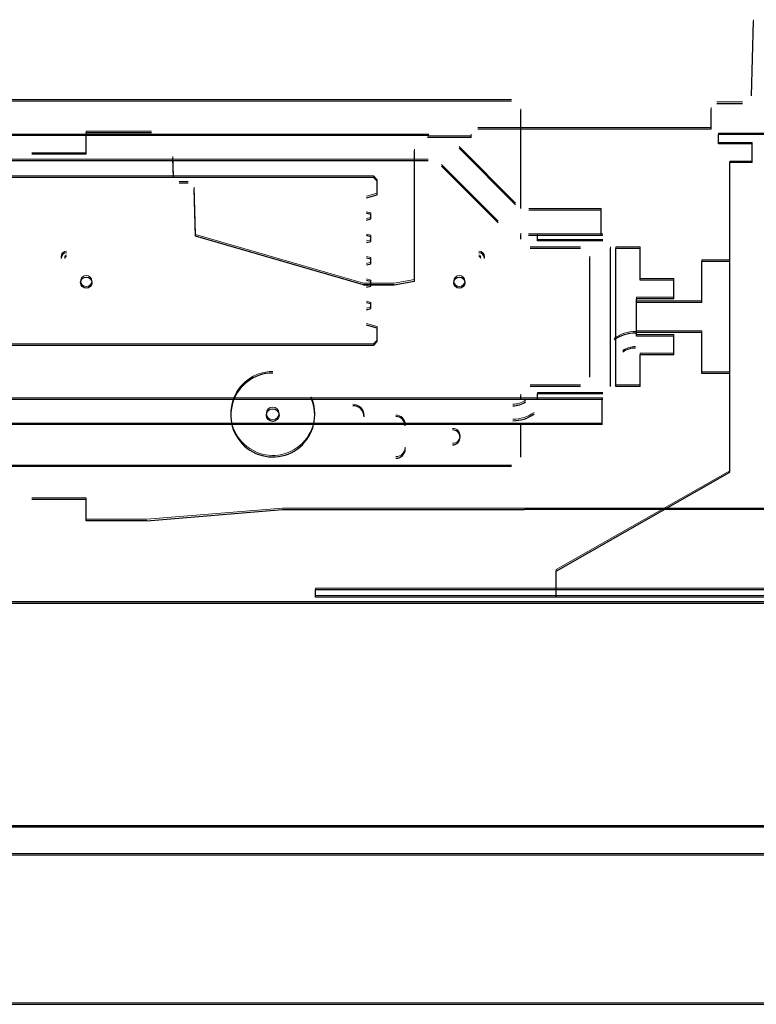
# Model space of a CAD drawing. Header units: millimetres. Extents: x -8642 to 28269, y -6609 to 3701.
# Tile 144 of 256: x 3774 to 3813, y -5209 to -5156. Entities that reach past the tile are written whole.
import ezdxf

# ---------------------------------------------------------------- set-up
doc = ezdxf.new("R2010")
doc.units = ezdxf.units.MM
doc.header["$LTSCALE"] = 1000
doc.header["$MEASUREMENT"] = 0
doc.linetypes.add('rzut 1 pietra$0$ArchiTECH.PC Solid Line Type', pattern=[0])
doc.linetypes.add('SUFIT_1 PIETRO$0$ArchiTECH.PC Solid Line Type', pattern=[0])
doc.layers.add('IS_ARCH', color=254, linetype='Continuous', lineweight=18)
doc.layers.add('SUFIT_1 PIETRO$0$INWENTARYZACJA', color=254, linetype='Continuous')

msp = doc.modelspace()

# ---------------------------------------------------------------- linework, layer by layer
at = {"layer": 'IS_ARCH', "linetype": 'rzut 1 pietra$0$ArchiTECH.PC Solid Line Type'}
for p, q in [((3812.965, -5160.007), (3813.069, -5156.01)), ((3812.965, -5160.007), (3813.069, -5156.01)), ((3812.965, -5160.007), (3813.069, -5156.01)), ((3800.098, -5160.29), (3743.498, -5160.29)), ((3800.098, -5160.29), (3743.498, -5160.29)), ((3800.098, -5160.29), (3743.498, -5160.29)), ((3811.097, -5160.418), (3812.473, -5160.418)), ((3811.097, -5160.418), (3812.473, -5160.418)), ((3811.097, -5160.418), (3812.473, -5160.418)), ((3800.598, -5166.045), (3800.598, -5160.79)), ((3800.598, -5166.045), (3800.598, -5160.79)), ((3800.598, -5166.045), (3800.598, -5160.79)), ((3810.797, -5161.79), (3810.797, -5160.718)), ((3810.797, -5161.79), (3810.797, -5160.718)), ((3810.797, -5161.79), (3810.797, -5160.718)), ((3777.296, -5163.143), (3777.297, -5161.993)), ((3777.296, -5163.143), (3777.297, -5161.993)), ((3777.296, -5163.143), (3777.297, -5161.993)), ((3780.796, -5161.993), (3777.297, -5161.993)), ((3780.796, -5161.993), (3777.297, -5161.993)), ((3780.796, -5161.993), (3777.297, -5161.993)), ((3810.797, -5161.79), (3798.289, -5161.79)), ((3810.797, -5161.79), (3798.289, -5161.79)), ((3810.797, -5161.79), (3798.289, -5161.79)), ((3819.798, -5162.09), (3811.198, -5162.09)), ((3811.198, -5162.59), (3811.198, -5162.09)), ((3819.798, -5162.09), (3811.198, -5162.09)), ((3811.198, -5162.59), (3811.198, -5162.09)), ((3811.198, -5162.59), (3811.198, -5162.09)), ((3819.798, -5162.09), (3811.198, -5162.09)), ((3795.656, -5162.14), (3747.94, -5162.14)), ((3795.656, -5162.14), (3747.94, -5162.14)), ((3795.656, -5162.14), (3747.94, -5162.14)), ((3797.939, -5162.243), (3795.597, -5162.243)), ((3797.939, -5162.243), (3795.597, -5162.243)), ((3797.939, -5162.243), (3795.597, -5162.243)), ((3797.939, -5162.243), (3797.939, -5162.14)), ((3797.939, -5162.243), (3797.939, -5162.14)), ((3797.939, -5162.243), (3797.939, -5162.14)), ((3812.998, -5162.59), (3811.198, -5162.59)), ((3812.998, -5162.59), (3811.198, -5162.59)), ((3812.998, -5162.59), (3811.198, -5162.59)), ((3812.998, -5163.59), (3812.998, -5162.59)), ((3812.998, -5163.59), (3812.998, -5162.59)), ((3812.998, -5163.59), (3812.998, -5162.59)), ((3777.296, -5163.143), (3774.389, -5163.143)), ((3777.296, -5163.143), (3774.389, -5163.143)), ((3777.296, -5163.143), (3774.389, -5163.143)), ((3794.897, -5169.94), (3794.897, -5162.943)), ((3794.897, -5169.94), (3794.897, -5162.943)), ((3794.897, -5169.94), (3794.897, -5162.943)), ((3800.316, -5165.847), (3797.283, -5162.813)), ((3800.316, -5165.847), (3797.283, -5162.813)), ((3800.316, -5165.847), (3797.283, -5162.813)), ((3795.636, -5163.49), (3747.961, -5163.49)), ((3795.636, -5163.49), (3747.961, -5163.49)), ((3795.636, -5163.49), (3747.961, -5163.49)), ((3781.981, -5164.393), (3781.944, -5163.344)), ((3781.981, -5164.393), (3781.944, -5163.344)), ((3781.981, -5164.393), (3781.944, -5163.344)), ((3812.998, -5163.59), (3811.798, -5163.59)), ((3811.798, -5180.19), (3811.798, -5163.59)), ((3812.998, -5163.59), (3811.798, -5163.59)), ((3811.798, -5180.19), (3811.798, -5163.59)), ((3811.798, -5180.19), (3811.798, -5163.59)), ((3812.998, -5163.59), (3811.798, -5163.59)), ((3799.376, -5166.816), (3796.343, -5163.782)), ((3799.376, -5166.816), (3796.343, -5163.782)), ((3799.376, -5166.816), (3796.343, -5163.782)), ((3792.698, -5164.39), (3750.898, -5164.39)), ((3792.698, -5164.39), (3750.898, -5164.39)), ((3792.698, -5164.39), (3750.898, -5164.39)), ((3782.772, -5164.693), (3782.29, -5164.693)), ((3782.772, -5164.693), (3782.29, -5164.693)), ((3782.772, -5164.693), (3782.29, -5164.693)), ((3792.898, -5164.59), (3792.698, -5164.39)), ((3792.898, -5164.59), (3792.698, -5164.39)), ((3792.898, -5164.59), (3792.698, -5164.39)), ((3792.898, -5165.318), (3792.898, -5164.59)), ((3792.898, -5165.318), (3792.898, -5164.59)), ((3792.898, -5165.318), (3792.898, -5164.59)), ((3783.149, -5167.524), (3783.082, -5164.994)), ((3783.149, -5167.524), (3783.082, -5164.994)), ((3783.149, -5167.524), (3783.082, -5164.994)), ((3792.317, -5165.474), (3792.898, -5165.318)), ((3792.317, -5165.474), (3792.898, -5165.318)), ((3792.317, -5165.474), (3792.898, -5165.318)), ((3792.548, -5166.367), (3792.317, -5166.305)), ((3792.548, -5166.367), (3792.317, -5166.305)), ((3792.548, -5166.367), (3792.317, -5166.305)), ((3804.898, -5166.14), (3801.023, -5166.14)), ((3804.898, -5166.14), (3801.023, -5166.14)), ((3804.898, -5166.14), (3801.023, -5166.14)), ((3804.898, -5167.49), (3804.898, -5166.14)), ((3804.898, -5167.49), (3804.898, -5166.14)), ((3804.898, -5167.49), (3804.898, -5166.14)), ((3792.317, -5166.674), (3792.548, -5166.612)), ((3792.317, -5166.674), (3792.548, -5166.612)), ((3792.317, -5166.674), (3792.548, -5166.612)), ((3792.548, -5166.612), (3792.548, -5166.367)), ((3792.548, -5166.612), (3792.548, -5166.367)), ((3792.548, -5166.612), (3792.548, -5166.367)), ((3792.162, -5170.143), (3783.149, -5167.524)), ((3792.162, -5170.143), (3783.149, -5167.524)), ((3792.162, -5170.143), (3783.149, -5167.524)), ((3792.548, -5167.567), (3792.317, -5167.505)), ((3792.548, -5167.567), (3792.317, -5167.505)), ((3792.548, -5167.567), (3792.317, -5167.505)), ((3792.317, -5167.874), (3792.548, -5167.812)), ((3792.317, -5167.874), (3792.548, -5167.812)), ((3792.317, -5167.874), (3792.548, -5167.812)), ((3792.548, -5167.812), (3792.548, -5167.567)), ((3792.548, -5167.812), (3792.548, -5167.567)), ((3792.548, -5167.812), (3792.548, -5167.567)), ((3800.598, -5167.69), (3800.598, -5167.454)), ((3800.598, -5167.69), (3800.598, -5167.454)), ((3800.598, -5167.69), (3800.598, -5167.454)), ((3804.898, -5167.49), (3801.003, -5167.49)), ((3804.898, -5167.49), (3801.003, -5167.49)), ((3804.898, -5167.49), (3801.003, -5167.49)), ((3801.498, -5167.79), (3801.498, -5167.49)), ((3804.998, -5167.49), (3801.498, -5167.49)), ((3801.498, -5167.79), (3801.498, -5167.49)), ((3804.998, -5167.49), (3801.498, -5167.49)), ((3804.998, -5167.49), (3801.498, -5167.49)), ((3801.498, -5167.79), (3801.498, -5167.49)), ((3804.998, -5167.79), (3801.498, -5167.79)), ((3804.998, -5167.79), (3801.498, -5167.79)), ((3804.998, -5167.79), (3801.498, -5167.79)), ((3803.798, -5168.19), (3801.098, -5168.19)), ((3803.798, -5168.19), (3801.098, -5168.19)), ((3803.798, -5168.19), (3801.098, -5168.19)), ((3805.398, -5175.59), (3805.398, -5168.19)), ((3805.398, -5175.59), (3805.398, -5168.19)), ((3805.398, -5175.59), (3805.398, -5168.19)), ((3805.698, -5175.59), (3805.698, -5168.19)), ((3806.988, -5168.19), (3805.698, -5168.19)), ((3805.698, -5175.59), (3805.698, -5168.19)), ((3806.988, -5168.19), (3805.698, -5168.19)), ((3806.988, -5168.19), (3805.698, -5168.19)), ((3805.698, -5175.59), (3805.698, -5168.19)), ((3806.988, -5169.89), (3806.988, -5168.19)), ((3806.988, -5169.89), (3806.988, -5168.19)), ((3806.988, -5169.89), (3806.988, -5168.19)), ((3792.548, -5168.767), (3792.317, -5168.705)), ((3792.548, -5168.767), (3792.317, -5168.705)), ((3792.548, -5168.767), (3792.317, -5168.705)), ((3792.548, -5169.012), (3792.548, -5168.767)), ((3792.548, -5169.012), (3792.548, -5168.767)), ((3792.548, -5169.012), (3792.548, -5168.767)), ((3804.298, -5175.09), (3804.298, -5168.69)), ((3804.298, -5175.09), (3804.298, -5168.69)), ((3804.298, -5175.09), (3804.298, -5168.69)), ((3811.798, -5168.89), (3810.298, -5168.89)), ((3810.298, -5171.09), (3810.298, -5168.89)), ((3811.798, -5168.89), (3810.298, -5168.89)), ((3810.298, -5171.09), (3810.298, -5168.89)), ((3810.298, -5171.09), (3810.298, -5168.89)), ((3811.798, -5168.89), (3810.298, -5168.89)), ((3792.317, -5169.074), (3792.548, -5169.012)), ((3792.317, -5169.074), (3792.548, -5169.012)), ((3792.317, -5169.074), (3792.548, -5169.012)), ((3792.548, -5169.967), (3792.317, -5169.905)), ((3792.548, -5169.967), (3792.317, -5169.905)), ((3792.548, -5169.967), (3792.317, -5169.905)), ((3792.548, -5170.212), (3792.548, -5169.967)), ((3792.548, -5170.212), (3792.548, -5169.967)), ((3792.548, -5170.212), (3792.548, -5169.967)), ((3793.812, -5170.143), (3794.897, -5169.94)), ((3793.812, -5170.143), (3794.897, -5169.94)), ((3793.812, -5170.143), (3794.897, -5169.94)), ((3808.798, -5169.89), (3806.988, -5169.89)), ((3808.798, -5169.89), (3806.988, -5169.89)), ((3808.798, -5169.89), (3806.988, -5169.89)), ((3808.798, -5170.89), (3808.798, -5169.89)), ((3808.798, -5170.89), (3808.798, -5169.89)), ((3808.798, -5170.89), (3808.798, -5169.89)), ((3793.812, -5170.143), (3792.161, -5170.143)), ((3793.812, -5170.143), (3792.161, -5170.143)), ((3793.812, -5170.143), (3792.161, -5170.143)), ((3793.812, -5170.143), (3792.162, -5170.143)), ((3792.162, -5170.143), (3793.812, -5170.143)), ((3793.812, -5170.143), (3792.162, -5170.143)), ((3792.162, -5170.143), (3793.812, -5170.143)), ((3792.162, -5170.143), (3793.812, -5170.143)), ((3793.812, -5170.143), (3792.162, -5170.143)), ((3792.317, -5170.274), (3792.548, -5170.212)), ((3792.317, -5170.274), (3792.548, -5170.212)), ((3792.317, -5170.274), (3792.548, -5170.212)), ((3808.798, -5170.89), (3806.798, -5170.89)), ((3806.798, -5172.89), (3806.798, -5170.89)), ((3808.798, -5170.89), (3806.798, -5170.89)), ((3806.798, -5172.89), (3806.798, -5170.89)), ((3806.798, -5172.89), (3806.798, -5170.89)), ((3808.798, -5170.89), (3806.798, -5170.89)), ((3792.548, -5171.167), (3792.317, -5171.105)), ((3792.548, -5171.167), (3792.317, -5171.105)), ((3792.548, -5171.167), (3792.317, -5171.105)), ((3792.317, -5171.474), (3792.548, -5171.412)), ((3792.317, -5171.474), (3792.548, -5171.412)), ((3792.317, -5171.474), (3792.548, -5171.412)), ((3792.548, -5171.412), (3792.548, -5171.167)), ((3792.548, -5171.412), (3792.548, -5171.167)), ((3792.548, -5171.412), (3792.548, -5171.167)), ((3810.298, -5171.09), (3806.798, -5171.09)), ((3806.798, -5172.69), (3806.798, -5171.09)), ((3810.298, -5171.09), (3806.798, -5171.09)), ((3806.798, -5172.69), (3806.798, -5171.09)), ((3806.798, -5172.69), (3806.798, -5171.09)), ((3810.298, -5171.09), (3806.798, -5171.09)), ((3792.898, -5172.461), (3792.317, -5172.305)), ((3792.898, -5172.461), (3792.317, -5172.305)), ((3792.898, -5172.461), (3792.317, -5172.305)), ((3792.898, -5173.19), (3792.898, -5172.461)), ((3792.898, -5173.19), (3792.898, -5172.461)), ((3792.898, -5173.19), (3792.898, -5172.461)), ((3810.298, -5172.69), (3806.798, -5172.69)), ((3810.298, -5172.69), (3806.798, -5172.69)), ((3810.298, -5172.69), (3806.798, -5172.69)), ((3808.798, -5172.89), (3806.798, -5172.89)), ((3808.798, -5172.89), (3806.798, -5172.89)), ((3808.798, -5172.89), (3806.798, -5172.89)), ((3808.798, -5173.89), (3808.798, -5172.89)), ((3808.798, -5173.89), (3808.798, -5172.89)), ((3808.798, -5173.89), (3808.798, -5172.89)), ((3810.298, -5174.89), (3810.298, -5172.69)), ((3810.298, -5174.89), (3810.298, -5172.69)), ((3810.298, -5174.89), (3810.298, -5172.69)), ((3792.698, -5173.39), (3750.898, -5173.39)), ((3792.698, -5173.39), (3750.898, -5173.39)), ((3792.698, -5173.39), (3750.898, -5173.39)), ((3792.698, -5173.39), (3792.898, -5173.19)), ((3792.698, -5173.39), (3792.898, -5173.19)), ((3792.698, -5173.39), (3792.898, -5173.19)), ((3808.798, -5173.89), (3806.988, -5173.89)), ((3806.988, -5175.59), (3806.988, -5173.89)), ((3808.798, -5173.89), (3806.988, -5173.89)), ((3806.988, -5175.59), (3806.988, -5173.89)), ((3806.988, -5175.59), (3806.988, -5173.89)), ((3808.798, -5173.89), (3806.988, -5173.89)), ((3811.798, -5174.89), (3810.298, -5174.89)), ((3811.798, -5174.89), (3810.298, -5174.89)), ((3811.798, -5174.89), (3810.298, -5174.89)), ((3803.798, -5175.59), (3801.098, -5175.59)), ((3803.798, -5175.59), (3801.098, -5175.59)), ((3803.798, -5175.59), (3801.098, -5175.59)), ((3806.988, -5175.59), (3805.698, -5175.59)), ((3806.988, -5175.59), (3805.698, -5175.59)), ((3806.988, -5175.59), (3805.698, -5175.59)), ((3804.948, -5176.29), (3738.749, -5176.29)), ((3804.948, -5176.29), (3738.749, -5176.29)), ((3804.948, -5176.29), (3738.749, -5176.29)), ((3800.598, -5176.29), (3800.598, -5176.09)), ((3800.598, -5176.29), (3800.598, -5176.09)), ((3800.598, -5176.29), (3800.598, -5176.09)), ((3801.498, -5176.29), (3801.498, -5175.99)), ((3804.998, -5175.99), (3801.498, -5175.99)), ((3801.498, -5176.29), (3801.498, -5175.99)), ((3804.998, -5175.99), (3801.498, -5175.99)), ((3804.998, -5175.99), (3801.498, -5175.99)), ((3801.498, -5176.29), (3801.498, -5175.99)), ((3804.998, -5176.29), (3801.498, -5176.29)), ((3804.998, -5176.29), (3801.498, -5176.29)), ((3804.998, -5176.29), (3801.498, -5176.29)), ((3804.948, -5177.64), (3804.948, -5176.29)), ((3804.948, -5177.64), (3804.948, -5176.29)), ((3804.948, -5177.64), (3804.948, -5176.29)), ((3804.948, -5177.64), (3738.749, -5177.64)), ((3804.948, -5177.64), (3738.749, -5177.64)), ((3804.948, -5177.64), (3738.749, -5177.64)), ((3800.598, -5179.39), (3800.598, -5177.64)), ((3800.598, -5179.39), (3800.598, -5177.64)), ((3800.598, -5179.39), (3800.598, -5177.64)), ((3800.098, -5179.89), (3743.498, -5179.89)), ((3800.098, -5179.89), (3743.498, -5179.89)), ((3800.098, -5179.89), (3743.498, -5179.89)), ((3802.498, -5185.49), (3811.798, -5180.19)), ((3802.498, -5185.49), (3811.798, -5180.19)), ((3802.498, -5185.49), (3811.798, -5180.19)), ((3774.389, -5181.643), (3777.297, -5181.643)), ((3774.389, -5181.643), (3777.297, -5181.643)), ((3774.389, -5181.643), (3777.297, -5181.643)), ((3777.297, -5182.793), (3777.297, -5181.643)), ((3777.297, -5182.793), (3777.297, -5181.643)), ((3777.297, -5182.793), (3777.297, -5181.643)), ((3780.545, -5182.793), (3787.825, -5182.193)), ((3780.545, -5182.793), (3787.825, -5182.193)), ((3780.545, -5182.793), (3787.825, -5182.193)), ((3787.825, -5182.193), (3800.797, -5182.193)), ((3787.825, -5182.193), (3800.797, -5182.193)), ((3787.825, -5182.193), (3800.797, -5182.193)), ((3838.796, -5182.193), (3800.797, -5182.193)), ((3838.796, -5182.193), (3800.797, -5182.193)), ((3838.796, -5182.193), (3800.797, -5182.193)), ((3780.545, -5182.793), (3777.297, -5182.793)), ((3780.545, -5182.793), (3777.297, -5182.793)), ((3780.545, -5182.793), (3777.297, -5182.793)), ((3802.498, -5186.89), (3802.498, -5185.49)), ((3802.498, -5186.89), (3802.498, -5185.49)), ((3802.498, -5186.89), (3802.498, -5185.49)), ((3857.648, -5186.49), (3789.598, -5186.49)), ((3789.598, -5186.89), (3789.598, -5186.49)), ((3857.648, -5186.49), (3789.598, -5186.49)), ((3789.598, -5186.89), (3789.598, -5186.49)), ((3789.598, -5186.89), (3789.598, -5186.49)), ((3857.648, -5186.49), (3789.598, -5186.49)), ((3869.598, -5186.89), (3789.598, -5186.89)), ((3869.598, -5186.89), (3789.598, -5186.89)), ((3869.598, -5186.89), (3789.598, -5186.89)), ((3715.298, -5187.21), (3905.298, -5187.21)), ((3905.298, -5187.21), (3715.298, -5187.21)), ((3905.298, -5187.21), (3715.298, -5187.21)), ((3905.298, -5187.21), (3715.298, -5187.21)), ((3905.298, -5187.21), (3715.428, -5187.21)), ((3917.298, -5199.21), (3703.298, -5199.21)), ((3703.428, -5199.21), (3917.298, -5199.21)), ((3919.298, -5200.719), (3701.298, -5200.719)), ((3693.298, -5208.719), (3927.298, -5208.719))]:
    msp.add_line(p, q, dxfattribs=at)
for centre, radius in [((3777.298, -5170.022), 0.3), ((3797.298, -5170.022), 0.3), ((3787.298, -5177.122), 0.34)]:
    msp.add_circle(centre, radius, dxfattribs=at)
for centre, radius, start, end in [((3776.248, -5168.722), 0.3, 90, 180), ((3776.248, -5168.722), 0.3, 90, 180), ((3798.348, -5168.722), 0.3, 0, 90), ((3798.348, -5168.722), 0.3, 0, 90), ((3776.248, -5168.722), 0.1, 90, 180), ((3776.248, -5168.722), 0.1, 90, 180), ((3798.348, -5168.722), 0.1, 0, 90), ((3798.348, -5168.722), 0.1, 0, 90), ((3806.746, -5174.73), 2, 90, 125), ((3806.746, -5174.73), 1.2, 90, 125), ((3787.298, -5177.122), 2.25, 90, 23.4577), ((3791.598, -5177.222), 0.6, 0, 90), ((3800.167, -5175.429), 1.2, 270, 305), ((3793.898, -5177.707), 0.5, 0, 90), ((3800.167, -5175.429), 2, 270, 305), ((3796.938, -5178.322), 0.4, 270, 90), ((3793.898, -5178.937), 0.5, 270, 0)]:
    msp.add_arc(centre, radius, start, end, dxfattribs=at)
at = {"layer": 'SUFIT_1 PIETRO$0$INWENTARYZACJA', "linetype": 'SUFIT_1 PIETRO$0$ArchiTECH.PC Solid Line Type'}
for p, q in [((3812.965, -5160.091), (3813.069, -5156.094)), ((3812.965, -5160.091), (3813.069, -5156.094)), ((3812.965, -5160.091), (3813.069, -5156.094)), ((3800.098, -5160.373), (3743.498, -5160.373)), ((3800.098, -5160.373), (3743.498, -5160.373)), ((3800.098, -5160.373), (3743.498, -5160.373)), ((3811.097, -5160.501), (3812.473, -5160.501)), ((3811.097, -5160.501), (3812.473, -5160.501)), ((3811.097, -5160.501), (3812.473, -5160.501)), ((3800.598, -5166.129), (3800.598, -5160.873)), ((3800.598, -5166.129), (3800.598, -5160.873)), ((3800.598, -5166.129), (3800.598, -5160.873)), ((3810.797, -5161.873), (3810.797, -5160.801)), ((3810.797, -5161.873), (3810.797, -5160.801)), ((3810.797, -5161.873), (3810.797, -5160.801)), ((3777.296, -5163.226), (3777.297, -5162.076)), ((3777.296, -5163.226), (3777.297, -5162.076)), ((3777.296, -5163.226), (3777.297, -5162.076)), ((3780.796, -5162.076), (3777.297, -5162.076)), ((3780.796, -5162.076), (3777.297, -5162.076)), ((3780.796, -5162.076), (3777.297, -5162.076)), ((3810.797, -5161.873), (3798.289, -5161.873)), ((3810.797, -5161.873), (3798.289, -5161.873)), ((3810.797, -5161.873), (3798.289, -5161.873)), ((3795.656, -5162.223), (3747.94, -5162.223)), ((3795.656, -5162.223), (3747.94, -5162.223)), ((3795.656, -5162.223), (3747.94, -5162.223)), ((3797.939, -5162.326), (3795.597, -5162.326)), ((3797.939, -5162.326), (3795.597, -5162.326)), ((3797.939, -5162.326), (3795.597, -5162.326)), ((3797.939, -5162.326), (3797.939, -5162.223)), ((3797.939, -5162.326), (3797.939, -5162.223)), ((3797.939, -5162.326), (3797.939, -5162.223)), ((3819.798, -5162.173), (3811.198, -5162.173)), ((3811.198, -5162.673), (3811.198, -5162.173)), ((3811.198, -5162.673), (3811.198, -5162.173)), ((3819.798, -5162.173), (3811.198, -5162.173)), ((3811.198, -5162.673), (3811.198, -5162.173)), ((3819.798, -5162.173), (3811.198, -5162.173)), ((3794.897, -5170.024), (3794.897, -5163.026)), ((3794.897, -5170.024), (3794.897, -5163.026)), ((3794.897, -5170.024), (3794.897, -5163.026)), ((3800.316, -5165.931), (3797.283, -5162.897)), ((3800.316, -5165.931), (3797.283, -5162.897)), ((3800.316, -5165.931), (3797.283, -5162.897)), ((3812.998, -5162.673), (3811.198, -5162.673)), ((3812.998, -5162.673), (3811.198, -5162.673)), ((3812.998, -5162.673), (3811.198, -5162.673)), ((3812.998, -5163.673), (3812.998, -5162.673)), ((3812.998, -5163.673), (3812.998, -5162.673)), ((3812.998, -5163.673), (3812.998, -5162.673)), ((3795.636, -5163.573), (3747.961, -5163.573)), ((3795.636, -5163.573), (3747.961, -5163.573)), ((3795.636, -5163.573), (3747.961, -5163.573)), ((3777.296, -5163.226), (3774.389, -5163.226)), ((3777.296, -5163.226), (3774.389, -5163.226)), ((3777.296, -5163.226), (3774.389, -5163.226)), ((3781.981, -5164.477), (3781.944, -5163.428)), ((3781.981, -5164.477), (3781.944, -5163.428)), ((3781.981, -5164.477), (3781.944, -5163.428)), ((3812.998, -5163.673), (3811.798, -5163.673)), ((3811.798, -5180.273), (3811.798, -5163.673)), ((3811.798, -5180.273), (3811.798, -5163.673)), ((3812.998, -5163.673), (3811.798, -5163.673)), ((3811.798, -5180.273), (3811.798, -5163.673)), ((3812.998, -5163.673), (3811.798, -5163.673)), ((3799.376, -5166.9), (3796.343, -5163.866)), ((3799.376, -5166.9), (3796.343, -5163.866)), ((3799.376, -5166.9), (3796.343, -5163.866)), ((3792.698, -5164.473), (3750.898, -5164.473)), ((3792.698, -5164.473), (3750.898, -5164.473)), ((3792.698, -5164.473), (3750.898, -5164.473)), ((3792.898, -5164.673), (3792.698, -5164.473)), ((3792.898, -5164.673), (3792.698, -5164.473)), ((3792.898, -5164.673), (3792.698, -5164.473)), ((3792.898, -5165.402), (3792.898, -5164.673)), ((3792.898, -5165.402), (3792.898, -5164.673)), ((3792.898, -5165.402), (3792.898, -5164.673)), ((3782.772, -5164.776), (3782.29, -5164.776)), ((3782.772, -5164.776), (3782.29, -5164.776)), ((3782.772, -5164.776), (3782.29, -5164.776)), ((3783.149, -5167.608), (3783.082, -5165.078)), ((3783.149, -5167.608), (3783.082, -5165.078)), ((3783.149, -5167.608), (3783.082, -5165.078)), ((3792.317, -5165.558), (3792.898, -5165.402)), ((3792.317, -5165.558), (3792.898, -5165.402)), ((3792.317, -5165.558), (3792.898, -5165.402)), ((3804.898, -5166.223), (3801.023, -5166.223)), ((3804.898, -5166.223), (3801.023, -5166.223)), ((3804.898, -5166.223), (3801.023, -5166.223)), ((3804.898, -5167.573), (3804.898, -5166.223)), ((3804.898, -5167.573), (3804.898, -5166.223)), ((3804.898, -5167.573), (3804.898, -5166.223)), ((3792.548, -5166.451), (3792.317, -5166.389)), ((3792.548, -5166.451), (3792.317, -5166.389)), ((3792.548, -5166.451), (3792.317, -5166.389)), ((3792.317, -5166.758), (3792.548, -5166.696)), ((3792.317, -5166.758), (3792.548, -5166.696)), ((3792.317, -5166.758), (3792.548, -5166.696)), ((3792.548, -5166.696), (3792.548, -5166.451)), ((3792.548, -5166.696), (3792.548, -5166.451)), ((3792.548, -5166.696), (3792.548, -5166.451)), ((3792.162, -5170.226), (3783.149, -5167.608)), ((3792.162, -5170.226), (3783.149, -5167.608)), ((3792.162, -5170.226), (3783.149, -5167.608)), ((3792.548, -5167.651), (3792.317, -5167.589)), ((3792.548, -5167.651), (3792.317, -5167.589)), ((3792.548, -5167.651), (3792.317, -5167.589)), ((3792.317, -5167.958), (3792.548, -5167.896)), ((3792.317, -5167.958), (3792.548, -5167.896)), ((3792.317, -5167.958), (3792.548, -5167.896)), ((3792.548, -5167.896), (3792.548, -5167.651)), ((3792.548, -5167.896), (3792.548, -5167.651)), ((3792.548, -5167.896), (3792.548, -5167.651)), ((3800.598, -5167.773), (3800.598, -5167.538)), ((3800.598, -5167.773), (3800.598, -5167.538)), ((3800.598, -5167.773), (3800.598, -5167.538)), ((3804.898, -5167.573), (3801.003, -5167.573)), ((3804.898, -5167.573), (3801.003, -5167.573)), ((3804.898, -5167.573), (3801.003, -5167.573)), ((3801.498, -5167.873), (3801.498, -5167.573)), ((3804.998, -5167.573), (3801.498, -5167.573)), ((3804.998, -5167.573), (3801.498, -5167.573)), ((3801.498, -5167.873), (3801.498, -5167.573)), ((3804.998, -5167.573), (3801.498, -5167.573)), ((3801.498, -5167.873), (3801.498, -5167.573)), ((3804.998, -5167.873), (3801.498, -5167.873)), ((3804.998, -5167.873), (3801.498, -5167.873)), ((3804.998, -5167.873), (3801.498, -5167.873)), ((3803.798, -5168.273), (3801.098, -5168.273)), ((3803.798, -5168.273), (3801.098, -5168.273)), ((3803.798, -5168.273), (3801.098, -5168.273)), ((3805.398, -5175.673), (3805.398, -5168.273)), ((3805.398, -5175.673), (3805.398, -5168.273)), ((3805.398, -5175.673), (3805.398, -5168.273)), ((3805.698, -5175.673), (3805.698, -5168.273)), ((3806.988, -5168.273), (3805.698, -5168.273)), ((3806.988, -5168.273), (3805.698, -5168.273)), ((3805.698, -5175.673), (3805.698, -5168.273)), ((3806.988, -5168.273), (3805.698, -5168.273)), ((3805.698, -5175.673), (3805.698, -5168.273)), ((3806.988, -5169.973), (3806.988, -5168.273)), ((3806.988, -5169.973), (3806.988, -5168.273)), ((3806.988, -5169.973), (3806.988, -5168.273)), ((3792.548, -5168.851), (3792.317, -5168.789)), ((3792.548, -5168.851), (3792.317, -5168.789)), ((3792.548, -5168.851), (3792.317, -5168.789)), ((3792.548, -5169.096), (3792.548, -5168.851)), ((3792.548, -5169.096), (3792.548, -5168.851)), ((3792.548, -5169.096), (3792.548, -5168.851)), ((3804.298, -5175.173), (3804.298, -5168.773)), ((3804.298, -5175.173), (3804.298, -5168.773)), ((3804.298, -5175.173), (3804.298, -5168.773)), ((3792.317, -5169.158), (3792.548, -5169.096)), ((3792.317, -5169.158), (3792.548, -5169.096)), ((3792.317, -5169.158), (3792.548, -5169.096)), ((3811.798, -5168.973), (3810.298, -5168.973)), ((3810.298, -5171.173), (3810.298, -5168.973)), ((3810.298, -5171.173), (3810.298, -5168.973)), ((3811.798, -5168.973), (3810.298, -5168.973)), ((3810.298, -5171.173), (3810.298, -5168.973)), ((3811.798, -5168.973), (3810.298, -5168.973)), ((3792.548, -5170.051), (3792.317, -5169.989)), ((3792.548, -5170.051), (3792.317, -5169.989)), ((3792.548, -5170.051), (3792.317, -5169.989)), ((3808.798, -5169.973), (3806.988, -5169.973)), ((3808.798, -5169.973), (3806.988, -5169.973)), ((3808.798, -5169.973), (3806.988, -5169.973)), ((3808.798, -5170.973), (3808.798, -5169.973)), ((3808.798, -5170.973), (3808.798, -5169.973)), ((3808.798, -5170.973), (3808.798, -5169.973)), ((3793.812, -5170.226), (3792.161, -5170.226)), ((3793.812, -5170.226), (3792.161, -5170.226)), ((3793.812, -5170.226), (3792.161, -5170.226)), ((3793.812, -5170.226), (3792.162, -5170.226)), ((3792.162, -5170.226), (3793.812, -5170.226)), ((3792.162, -5170.226), (3793.812, -5170.226)), ((3793.812, -5170.226), (3792.162, -5170.226)), ((3792.162, -5170.226), (3793.812, -5170.226)), ((3793.812, -5170.226), (3792.162, -5170.226)), ((3792.317, -5170.358), (3792.548, -5170.296)), ((3792.317, -5170.358), (3792.548, -5170.296)), ((3792.317, -5170.358), (3792.548, -5170.296)), ((3792.548, -5170.296), (3792.548, -5170.051)), ((3792.548, -5170.296), (3792.548, -5170.051)), ((3792.548, -5170.296), (3792.548, -5170.051)), ((3793.812, -5170.226), (3794.897, -5170.024)), ((3793.812, -5170.226), (3794.897, -5170.024)), ((3793.812, -5170.226), (3794.897, -5170.024)), ((3808.798, -5170.973), (3806.798, -5170.973)), ((3806.798, -5172.973), (3806.798, -5170.973)), ((3806.798, -5172.973), (3806.798, -5170.973)), ((3808.798, -5170.973), (3806.798, -5170.973)), ((3806.798, -5172.973), (3806.798, -5170.973)), ((3808.798, -5170.973), (3806.798, -5170.973)), ((3792.548, -5171.251), (3792.317, -5171.189)), ((3792.548, -5171.251), (3792.317, -5171.189)), ((3792.548, -5171.251), (3792.317, -5171.189)), ((3792.317, -5171.558), (3792.548, -5171.496)), ((3792.317, -5171.558), (3792.548, -5171.496)), ((3792.317, -5171.558), (3792.548, -5171.496)), ((3792.548, -5171.496), (3792.548, -5171.251)), ((3792.548, -5171.496), (3792.548, -5171.251)), ((3792.548, -5171.496), (3792.548, -5171.251)), ((3810.298, -5171.173), (3806.798, -5171.173)), ((3806.798, -5172.773), (3806.798, -5171.173)), ((3806.798, -5172.773), (3806.798, -5171.173)), ((3810.298, -5171.173), (3806.798, -5171.173)), ((3806.798, -5172.773), (3806.798, -5171.173)), ((3810.298, -5171.173), (3806.798, -5171.173)), ((3792.898, -5172.545), (3792.317, -5172.389)), ((3792.898, -5172.545), (3792.317, -5172.389)), ((3792.898, -5172.545), (3792.317, -5172.389)), ((3792.898, -5173.273), (3792.898, -5172.545)), ((3792.898, -5173.273), (3792.898, -5172.545)), ((3792.898, -5173.273), (3792.898, -5172.545)), ((3810.298, -5172.773), (3806.798, -5172.773)), ((3810.298, -5172.773), (3806.798, -5172.773)), ((3810.298, -5172.773), (3806.798, -5172.773)), ((3808.798, -5172.973), (3806.798, -5172.973)), ((3808.798, -5172.973), (3806.798, -5172.973)), ((3808.798, -5172.973), (3806.798, -5172.973)), ((3808.798, -5173.973), (3808.798, -5172.973)), ((3808.798, -5173.973), (3808.798, -5172.973)), ((3808.798, -5173.973), (3808.798, -5172.973)), ((3810.298, -5174.973), (3810.298, -5172.773)), ((3810.298, -5174.973), (3810.298, -5172.773)), ((3810.298, -5174.973), (3810.298, -5172.773)), ((3792.698, -5173.473), (3750.898, -5173.473)), ((3792.698, -5173.473), (3750.898, -5173.473)), ((3792.698, -5173.473), (3750.898, -5173.473)), ((3792.698, -5173.473), (3792.898, -5173.273)), ((3792.698, -5173.473), (3792.898, -5173.273)), ((3792.698, -5173.473), (3792.898, -5173.273)), ((3808.798, -5173.973), (3806.988, -5173.973)), ((3806.988, -5175.673), (3806.988, -5173.973)), ((3806.988, -5175.673), (3806.988, -5173.973)), ((3808.798, -5173.973), (3806.988, -5173.973)), ((3806.988, -5175.673), (3806.988, -5173.973)), ((3808.798, -5173.973), (3806.988, -5173.973)), ((3811.798, -5174.973), (3810.298, -5174.973)), ((3811.798, -5174.973), (3810.298, -5174.973)), ((3811.798, -5174.973), (3810.298, -5174.973)), ((3803.798, -5175.673), (3801.098, -5175.673)), ((3803.798, -5175.673), (3801.098, -5175.673)), ((3803.798, -5175.673), (3801.098, -5175.673)), ((3806.988, -5175.673), (3805.698, -5175.673)), ((3806.988, -5175.673), (3805.698, -5175.673)), ((3806.988, -5175.673), (3805.698, -5175.673)), ((3800.598, -5176.373), (3800.598, -5176.173)), ((3800.598, -5176.373), (3800.598, -5176.173)), ((3800.598, -5176.373), (3800.598, -5176.173)), ((3801.498, -5176.373), (3801.498, -5176.073)), ((3804.998, -5176.073), (3801.498, -5176.073)), ((3804.998, -5176.073), (3801.498, -5176.073)), ((3801.498, -5176.373), (3801.498, -5176.073)), ((3804.998, -5176.073), (3801.498, -5176.073)), ((3801.498, -5176.373), (3801.498, -5176.073)), ((3804.948, -5176.373), (3738.749, -5176.373)), ((3804.948, -5176.373), (3738.749, -5176.373)), ((3804.948, -5176.373), (3738.749, -5176.373)), ((3804.998, -5176.373), (3801.498, -5176.373)), ((3804.998, -5176.373), (3801.498, -5176.373)), ((3804.998, -5176.373), (3801.498, -5176.373)), ((3804.948, -5177.723), (3804.948, -5176.373)), ((3804.948, -5177.723), (3804.948, -5176.373)), ((3804.948, -5177.723), (3804.948, -5176.373)), ((3804.948, -5177.723), (3738.749, -5177.723)), ((3804.948, -5177.723), (3738.749, -5177.723)), ((3804.948, -5177.723), (3738.749, -5177.723)), ((3800.598, -5179.473), (3800.598, -5177.723)), ((3800.598, -5179.473), (3800.598, -5177.723)), ((3800.598, -5179.473), (3800.598, -5177.723)), ((3800.098, -5179.973), (3743.498, -5179.973)), ((3800.098, -5179.973), (3743.498, -5179.973)), ((3800.098, -5179.973), (3743.498, -5179.973)), ((3802.498, -5185.573), (3811.798, -5180.273)), ((3802.498, -5185.573), (3811.798, -5180.273)), ((3802.498, -5185.573), (3811.798, -5180.273)), ((3774.389, -5181.726), (3777.297, -5181.726)), ((3774.389, -5181.726), (3777.297, -5181.726)), ((3774.389, -5181.726), (3777.297, -5181.726)), ((3777.297, -5182.876), (3777.297, -5181.726)), ((3777.297, -5182.876), (3777.297, -5181.726)), ((3777.297, -5182.876), (3777.297, -5181.726)), ((3780.545, -5182.876), (3787.825, -5182.276)), ((3780.545, -5182.876), (3787.825, -5182.276)), ((3780.545, -5182.876), (3787.825, -5182.276)), ((3787.825, -5182.276), (3800.797, -5182.276)), ((3787.825, -5182.276), (3800.797, -5182.276)), ((3787.825, -5182.276), (3800.797, -5182.276)), ((3838.796, -5182.276), (3800.797, -5182.276)), ((3838.796, -5182.276), (3800.797, -5182.276)), ((3838.796, -5182.276), (3800.797, -5182.276)), ((3780.545, -5182.876), (3777.297, -5182.876)), ((3780.545, -5182.876), (3777.297, -5182.876)), ((3780.545, -5182.876), (3777.297, -5182.876)), ((3802.498, -5186.973), (3802.498, -5185.573)), ((3802.498, -5186.973), (3802.498, -5185.573)), ((3802.498, -5186.973), (3802.498, -5185.573)), ((3857.648, -5186.573), (3789.598, -5186.573)), ((3789.598, -5186.973), (3789.598, -5186.573)), ((3789.598, -5186.973), (3789.598, -5186.573)), ((3857.648, -5186.573), (3789.598, -5186.573)), ((3789.598, -5186.973), (3789.598, -5186.573)), ((3857.648, -5186.573), (3789.598, -5186.573)), ((3715.298, -5187.293), (3905.298, -5187.293)), ((3905.298, -5187.293), (3715.298, -5187.293)), ((3905.298, -5187.293), (3715.298, -5187.293)), ((3905.298, -5187.293), (3715.298, -5187.293)), ((3905.298, -5187.293), (3715.428, -5187.293)), ((3869.598, -5186.973), (3789.598, -5186.973)), ((3869.598, -5186.973), (3789.598, -5186.973)), ((3869.598, -5186.973), (3789.598, -5186.973)), ((3917.298, -5199.293), (3703.298, -5199.293)), ((3703.428, -5199.293), (3917.298, -5199.293)), ((3919.298, -5200.803), (3701.298, -5200.803)), ((3693.298, -5208.803), (3927.298, -5208.803))]:
    msp.add_line(p, q, dxfattribs=at)
for centre, radius in [((3777.298, -5170.106), 0.3), ((3797.298, -5170.106), 0.3), ((3787.298, -5177.206), 0.34)]:
    msp.add_circle(centre, radius, dxfattribs=at)
for centre, radius, start, end in [((3776.248, -5168.806), 0.3, 90, 180), ((3776.248, -5168.806), 0.3, 90, 180), ((3776.248, -5168.806), 0.1, 90, 180), ((3776.248, -5168.806), 0.1, 90, 180), ((3798.348, -5168.806), 0.3, 0, 90), ((3798.348, -5168.806), 0.3, 0, 90), ((3798.348, -5168.806), 0.1, 0, 90), ((3798.348, -5168.806), 0.1, 0, 90), ((3806.746, -5174.813), 2, 90, 125), ((3806.746, -5174.813), 1.2, 90, 125), ((3787.298, -5177.206), 2.25, 90, 23.4577), ((3791.598, -5177.306), 0.6, 0, 90), ((3800.167, -5175.513), 1.2, 270, 305), ((3793.898, -5177.791), 0.5, 0, 90), ((3800.167, -5175.513), 2, 270, 305), ((3796.938, -5178.406), 0.4, 270, 90), ((3793.898, -5179.021), 0.5, 270, 0)]:
    msp.add_arc(centre, radius, start, end, dxfattribs=at)

doc.saveas('drawing.dxf')
